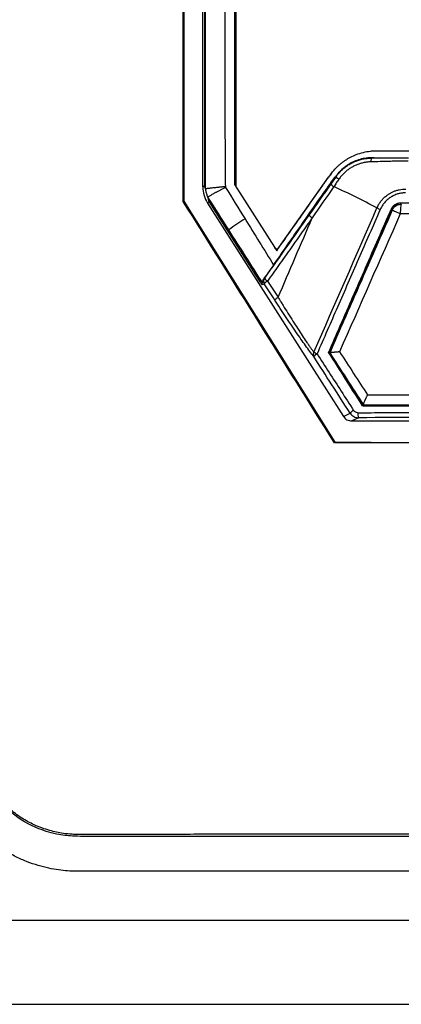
# Model space of a CAD drawing. Header units: millimetres. Extents: x 155400 to 158181, y 110534 to 115156.
# Tile 67 of 121: x 157010 to 157048, y 113032 to 113130. Entities that reach past the tile are written whole.
import ezdxf

# ---------------------------------------------------------------- set-up
doc = ezdxf.new("R2010")
doc.units = ezdxf.units.MM

msp = doc.modelspace()

# ---------------------------------------------------------------- linework, layer by layer
at = {"color": 7, "linetype": 'Continuous', "lineweight": 25}
for p, q in [((157026.375, 113223.392), (157026.375, 113112.121)), ((157028.258, 113113.548), (157028.258, 113221.023)), ((157028.415, 113220.589), (157028.424, 113113.692)), ((157031.571, 113113.661), (157031.57, 113218.901)), ((157031.432, 113113.811), (157035.648, 113107.168)), ((157035.858, 113107.478), (157040.831, 113114.517)), ((157041.547, 113114.584), (157041.584, 113114.583)), ((157028.258, 113113.548), (157028.424, 113113.692)), ((157031.571, 113113.606), (157031.571, 113113.661)), ((157031.571, 113113.661), (157031.571, 113113.661)), ((157026.375, 113112.121), (157026.302, 113112.1)), ((157028.893, 113112.084), (157028.726, 113111.941)), ((157028.726, 113111.941), (157042.315, 113090.6)), ((157034.066, 113103.962), (157028.893, 113112.084)), ((157035.858, 113107.465), (157035.858, 113107.478)), ((157034.066, 113103.962), (157034.188, 113103.769)), ((157034.421, 113104.423), (157034.364, 113104.397)), ((157034.41, 113103.87), (157034.188, 113103.769)), ((157040.845, 113096.952), (157040.83, 113096.975)), ((157044.255, 113091.667), (157044.237, 113091.667)), ((157042.315, 113090.6), (157042.988, 113090.924)), ((157043.835, 113090.462), (157043.16, 113090.137)), ((157043.16, 113090.137), (157097.989, 113090.137)), ((157041.464, 113088.002), (157041.43, 113087.941)), ((157132.57, 113040.157), (157009.054, 113040.157))]:
    msp.add_line(p, q, dxfattribs=at)
at = {"color": 7, "linetype": 'Continuous', "lineweight": 25, "flags": 128}
msp.add_lwpolyline([(157026.375, 113112.121), (157034.824, 113098.614), (157041.464, 113088.002)], dxfattribs=at)
at = {"color": 7, "linetype": 'Continuous', "lineweight": 25}
for centre, radius, start, end in [((157045.729, 113111.057), 5.997, 139.89166, 144.76258), ((157041.875, 113114.452), 1.009, 216.71437, 239.0019), ((157042.435, 113115.256), 1.085, 218.37092, 238.60872), ((157031.821, 113113.661), 0.25, 180.00113, 205.6742), ((157010.29, 113045.179), 75.131, 61.90018, 65.57643), ((157048.717, 113117.522), 6.786, 243.39635, 246.44714), ((157043.862, 113091.697), 21.858, 121.37669, 126.51155), ((157039.879, 113111.575), 1.307, 219.77485, 238.79499), ((157035.654, 113107.622), 0.25, 212.41536, 324.75528), ((157034.832, 113104.138), 0.5, 145.16675, 212.37611), ((157035.281, 113103.148), 1.131, 118.74175, 140.39853), ((157035.296, 113105.082), 1.094, 216.97581, 239.31574), ((157039.726, 113096.785), 0.425, 146.97535, 206.97614), ((157041.474, 113100.951), 4.462, 241.8596, 246.41955), ((157040.366, 113095.651), 1.387, 119.21858, 137.27225), ((157044.142, 113089.778), 1.627, 119.57772, 135.1934), ((157044.793, 113090.849), 1.033, 173.66211, 201.99567)]:
    msp.add_arc(centre, radius, start, end, dxfattribs=at)
for points, knots in [([(157070.812, 113045.076), (157063.025, 113045.076), (157055.34, 113045.076), (157043.698, 113045.076), (157039.799, 113045.076), (157031.913, 113045.076), (157027.928, 113045.076), (157021.841, 113045.076), (157019.281, 113045.076), (157016.686, 113045.076), (157015.905, 113045.076), (157015.646, 113045.074), (157015.101, 113045.091), (157014.817, 113045.107), (157013.926, 113045.189), (157013.28, 113045.285), (157011.893, 113045.612), (157011.152, 113045.843), (157010.031, 113046.311), (157009.658, 113046.486), (157008.928, 113046.868), (157008.573, 113047.075), (157007.892, 113047.512), (157007.568, 113047.741), (157006.96, 113048.208), (157006.676, 113048.446), (157005.884, 113049.161), (157005.438, 113049.636), (157004.865, 113050.321), (157004.69, 113050.545), (157004.366, 113050.983), (157004.22, 113051.197), (157002.957, 113053.09), (157001.906, 113054.666), (156999.875, 113057.71), (156998.893, 113059.182), (156996.957, 113062.084), (156996.003, 113063.512), (156994.095, 113066.373), (156993.14, 113067.804), (156991.198, 113070.714), (156990.211, 113072.195), (156988.929, 113074.115), (156988.681, 113074.524), (156988.218, 113075.394), (156988.003, 113075.856), (156987.617, 113076.821), (156987.447, 113077.325), (156987.165, 113078.358), (156987.053, 113078.887), (156986.891, 113079.948), (156986.842, 113080.479), (156986.812, 113081.262), (156986.812, 113081.52), (156986.812, 113082.035), (156986.812, 113083.323), (156986.812, 113088.731), (156986.812, 113102.122), (156986.812, 113130.963), (156986.812, 113155.681), (156986.812, 113238.075), (156986.812, 113303.994), (156986.812, 113369.913)], [0, 0, 0, 0, 0.0625, 0.0625, 0.09375, 0.09375, 0.125, 0.125, 0.140625, 0.144531, 0.144531, 0.146484, 0.146484, 0.148438, 0.148438, 0.152344, 0.152344, 0.15625, 0.15625, 0.158203, 0.158203, 0.160156, 0.160156, 0.162109, 0.162109, 0.164063, 0.164063, 0.167969, 0.167969, 0.169922, 0.169922, 0.171875, 0.171875, 0.1875, 0.1875, 0.203125, 0.203125, 0.21875, 0.21875, 0.234375, 0.234375, 0.25, 0.25, 0.253906, 0.253906, 0.257813, 0.257813, 0.261719, 0.261719, 0.265625, 0.265625, 0.269531, 0.269531, 0.271484, 0.271484, 0.273438, 0.28125, 0.3125, 0.375, 0.5, 0.5, 1, 1, 1, 1]), ([(157070.812, 113048.795), (157069.179, 113048.795), (157065.919, 113048.795), (157061.037, 113048.794), (157056.169, 113048.793), (157051.304, 113048.791), (157046.008, 113048.789), (157040.299, 113048.786), (157034.191, 113048.783), (157028.119, 113048.778), (157023.573, 113048.774), (157020.54, 113048.772), (157019.016, 113048.77), (157017.494, 113048.768), (157016.393, 113048.769), (157015.628, 113048.766), (157015.071, 113048.783), (157014.141, 113048.875), (157012.854, 113049.146), (157011.455, 113049.661), (157010.099, 113050.4), (157008.899, 113051.294), (157008.053, 113052.142), (157007.517, 113052.794), (157007.18, 113053.248), (157006.834, 113053.775), (157006.453, 113054.343), (157005.925, 113055.135), (157005.147, 113056.302), (157004.007, 113058.01), (157002.005, 113061.012), (156999.241, 113065.154), (156996.676, 113068.999), (156994.961, 113071.569), (156994.106, 113072.851), (156993.253, 113074.129), (156992.589, 113075.126), (156992.133, 113075.806), (156991.894, 113076.171), (156991.696, 113076.502), (156991.516, 113076.83), (156991.351, 113077.159), (156991.201, 113077.485), (156991.066, 113077.807), (156990.806, 113078.486), (156990.495, 113079.577), (156990.336, 113080.763), (156990.309, 113081.656), (156990.313, 113082.17), (156990.312, 113082.65), (156990.312, 113083.421), (156990.312, 113084.91), (156990.312, 113088.261), (156990.312, 113095.127), (156990.312, 113105.141), (156990.312, 113117.157), (156990.312, 113133.179), (156990.312, 113153.204), (156990.312, 113174.147), (156990.312, 113192.004), (156990.312, 113206.777), (156990.312, 113221.551), (156990.312, 113236.326), (156990.312, 113251.103), (156990.312, 113265.881), (156990.312, 113280.659), (156990.312, 113295.439), (156990.312, 113310.219), (156990.312, 113325.001), (156990.312, 113339.784), (156990.312, 113354.567), (156990.312, 113364.423), (156990.312, 113369.351)], [0, 0, 0, 0, 0.012688, 0.025317, 0.037911, 0.050497, 0.063101, 0.07904, 0.094839, 0.110545, 0.126202, 0.130156, 0.134103, 0.138043, 0.141978, 0.142652, 0.143991, 0.1463, 0.149907, 0.154174, 0.157833, 0.161868, 0.165756, 0.167102, 0.16842, 0.170149, 0.171992, 0.173734, 0.177543, 0.182892, 0.189679, 0.20557, 0.221569, 0.225582, 0.22957, 0.233543, 0.237513, 0.238873, 0.23991, 0.240897, 0.241868, 0.242819, 0.24375, 0.244656, 0.245533, 0.249397, 0.253436, 0.254787, 0.256337, 0.257425, 0.258514, 0.262323, 0.268989, 0.284542, 0.31565, 0.346761, 0.377864, 0.44009, 0.502293, 0.540543, 0.578798, 0.617059, 0.655325, 0.693597, 0.731874, 0.770158, 0.808448, 0.846745, 0.885048, 0.923358, 0.961675, 1, 1, 1, 1]), ([(156972.812, 113367.855), (156972.812, 113350.425), (156972.812, 113332.83), (156972.812, 113297.412), (156972.812, 113279.587), (156972.812, 113225.94), (156972.812, 113189.946), (156972.812, 113136.345), (156972.812, 113118.543), (156972.812, 113096.442), (156972.812, 113089.823), (156972.812, 113082.123), (156972.812, 113078.691), (156972.812, 113077.456), (156972.812, 113077.181), (156972.812, 113077.041), (156972.817, 113076.654), (156972.829, 113076.431), (156972.862, 113076.018), (156972.883, 113075.825), (156972.931, 113075.456), (156972.958, 113075.28), (156973.05, 113074.771), (156973.123, 113074.456), (156973.29, 113073.844), (156973.384, 113073.548), (156973.598, 113072.962), (156973.718, 113072.672), (156973.992, 113072.084), (156974.145, 113071.786), (156974.419, 113071.315), (156974.518, 113071.153), (156974.684, 113070.899), (156974.743, 113070.812), (156974.859, 113070.639), (156975.148, 113070.206), (156975.902, 113069.077), (156976.604, 113068.026), (156978.955, 113064.504), (156980.873, 113061.632), (156984.735, 113055.848), (156986.677, 113052.939), (156990.531, 113047.168), (156992.44, 113044.308), (156995.244, 113040.11), (156996.284, 113038.552), (156997.309, 113037.018), (156997.536, 113036.677), (156997.649, 113036.511), (156997.989, 113036.046), (156998.215, 113035.771), (156998.901, 113035.002), (156999.368, 113034.57), (157000.342, 113033.801), (157000.848, 113033.464), (157001.928, 113032.868), (157002.499, 113032.609), (157003.449, 113032.28), (157003.781, 113032.18), (157004.495, 113032.005), (157004.875, 113031.93), (157005.517, 113031.843), (157005.743, 113031.819), (157006.231, 113031.782), (157006.496, 113031.771), (157007.403, 113031.77), (157008.013, 113031.771), (157018.379, 113031.771), (157028.547, 113031.771), (157049.417, 113031.771), (157060.114, 113031.771), (157070.812, 113031.771)], [0, 0, 0, 0, 0.125, 0.125, 0.25, 0.25, 0.5, 0.5, 0.625, 0.625, 0.65625, 0.671875, 0.679688, 0.680664, 0.680664, 0.681641, 0.681641, 0.683594, 0.683594, 0.685547, 0.685547, 0.6875, 0.6875, 0.691406, 0.691406, 0.695313, 0.695313, 0.699219, 0.699219, 0.703125, 0.703125, 0.705078, 0.705078, 0.706055, 0.706055, 0.707031, 0.710938, 0.71875, 0.71875, 0.75, 0.75, 0.78125, 0.78125, 0.8125, 0.8125, 0.828125, 0.830078, 0.830078, 0.832031, 0.832031, 0.835938, 0.835938, 0.84375, 0.84375, 0.851563, 0.851563, 0.859375, 0.859375, 0.863281, 0.863281, 0.867188, 0.867188, 0.869141, 0.869141, 0.871094, 0.871094, 0.875, 0.875, 0.9375, 0.9375, 1, 1, 1, 1]), ([(157026.302, 113112.1), (157026.3, 113114.755), (157026.297, 113120.064), (157026.291, 113128.028), (157026.286, 113135.991), (157026.282, 113143.952), (157026.278, 113151.912), (157026.274, 113159.871), (157026.271, 113167.828), (157026.268, 113175.785), (157026.265, 113183.741), (157026.263, 113191.696), (157026.261, 113199.65), (157026.259, 113207.604), (157026.258, 113215.557), (157026.258, 113220.859), (157026.258, 113223.509)], [0, 0, 0, 0, 0.071485, 0.142957, 0.214419, 0.285871, 0.357313, 0.428746, 0.500172, 0.571591, 0.643003, 0.71441, 0.785812, 0.857211, 0.928607, 1, 1, 1, 1]), ([(157028.539, 113113.354), (157028.539, 113114.47), (157028.539, 113115.587), (157028.538, 113117.819), (157028.538, 113118.936), (157028.538, 113122.285), (157028.538, 113124.518), (157028.537, 113131.216), (157028.537, 113135.681), (157028.536, 113149.078), (157028.535, 113158.009), (157028.533, 113184.802), (157028.531, 113202.664), (157028.53, 113220.526)], [0, 0, 0, 0, 0.03125, 0.03125, 0.0625, 0.0625, 0.125, 0.125, 0.25, 0.25, 0.5, 0.5, 1, 1, 1, 1]), ([(157030.393, 113220.52), (157030.406, 113211.153), (157030.431, 113193.329), (157030.445, 113166.595), (157030.442, 113145.663), (157030.45, 113130.513), (157030.461, 113122.939), (157030.478, 113118.261), (157030.496, 113115.587), (157030.507, 113114.251), (157030.512, 113113.582)], [0, 0, 0, 0, 0.262789, 0.4999996, 0.7499995, 0.8499994, 0.9249993, 0.9624994, 0.9812255, 1, 1, 1, 1]), ([(157031.42, 113219.62), (157031.421, 113210.546), (157031.423, 113192.911), (157031.425, 113170.868), (157031.427, 113153.489), (157031.428, 113141.476), (157031.43, 113131.336), (157031.43, 113123.731), (157031.431, 113118.11), (157031.431, 113115.024), (157031.432, 113113.811)], [0, 0, 0, 0, 0.2572637, 0.5000023, 0.6250037, 0.750005, 0.8406302, 0.9125043, 0.9656276, 1, 1, 1, 1]), ([(157031.57, 113218.846), (157031.57, 113201.306), (157031.57, 113183.766), (157031.57, 113157.456), (157031.57, 113148.686), (157031.57, 113135.531), (157031.571, 113131.146), (157031.571, 113124.569), (157031.571, 113122.376), (157031.571, 113119.087), (157031.571, 113117.991), (157031.571, 113115.798), (157031.571, 113114.702), (157031.571, 113113.606)], [0, 0, 0, 0, 0.5, 0.5, 0.75, 0.75, 0.875, 0.875, 0.9375, 0.9375, 0.96875, 0.96875, 1, 1, 1, 1]), ([(157041.014, 113114.765), (157041.06, 113114.829), (157041.155, 113114.959), (157041.309, 113115.15), (157041.475, 113115.339), (157041.656, 113115.527), (157041.851, 113115.711), (157042.06, 113115.891), (157042.284, 113116.065), (157042.523, 113116.232), (157042.777, 113116.391), (157043.131, 113116.587), (157043.638, 113116.817), (157044.301, 113117.026), (157044.934, 113117.138), (157045.385, 113117.172), (157045.597, 113117.175), (157045.659, 113117.176)], [0, 0, 0, 0, 0.043586, 0.088603, 0.135052, 0.182932, 0.232245, 0.28299, 0.335167, 0.388776, 0.443817, 0.50029, 0.612027, 0.750527, 0.882916, 0.96609, 1, 1, 1, 1]), ([(157045.659, 113117.176), (157046.484, 113117.177), (157048.135, 113117.179), (157050.614, 113117.181), (157053.096, 113117.184), (157055.582, 113117.186), (157058.072, 113117.187), (157060.566, 113117.189), (157063.064, 113117.19), (157065.565, 113117.19), (157068.07, 113117.191), (157071.13, 113117.191), (157074.741, 113117.191), (157078.901, 113117.189), (157083.056, 113117.187), (157087.206, 113117.184), (157091.35, 113117.18), (157094.111, 113117.177), (157095.49, 113117.176)], [0, 0, 0, 0, 0.049692, 0.099451, 0.149279, 0.199175, 0.249142, 0.299179, 0.349289, 0.39947, 0.449726, 0.500055, 0.583623, 0.667088, 0.750454, 0.833725, 0.916906, 1, 1, 1, 1]), ([(157046.047, 113116.387), (157045.629, 113116.471), (157045.198, 113116.494), (157044.347, 113116.416), (157043.928, 113116.315), (157043.134, 113115.997), (157042.76, 113115.78), (157042.089, 113115.249), (157041.793, 113114.934), (157041.547, 113114.584)], [0, 0, 0, 0, 0.25, 0.25, 0.5, 0.5, 0.75, 0.75, 1, 1, 1, 1]), ([(157041.584, 113114.583), (157041.626, 113114.641), (157041.71, 113114.756), (157041.845, 113114.92), (157041.988, 113115.078), (157042.138, 113115.229), (157042.295, 113115.372), (157042.458, 113115.507), (157042.628, 113115.634), (157042.803, 113115.752), (157042.984, 113115.862), (157043.236, 113115.999), (157043.564, 113116.146), (157043.97, 113116.283), (157044.377, 113116.376), (157044.782, 113116.432), (157045.049, 113116.438), (157045.181, 113116.44)], [0, 0, 0, 0, 0.050102, 0.100184, 0.150248, 0.200295, 0.250328, 0.300348, 0.350357, 0.400357, 0.450349, 0.500336, 0.604302, 0.706224, 0.806128, 0.904043, 1, 1, 1, 1]), ([(157045.042, 113116.059), (157044.979, 113116.056), (157044.854, 113116.051), (157044.667, 113116.031), (157044.482, 113116.003), (157044.298, 113115.967), (157044.117, 113115.922), (157043.94, 113115.868), (157043.765, 113115.807), (157043.595, 113115.739), (157043.428, 113115.663), (157043.208, 113115.55), (157042.939, 113115.388), (157042.634, 113115.163), (157042.352, 113114.91), (157042.094, 113114.635), (157041.944, 113114.432), (157041.87, 113114.33)], [0, 0, 0, 0, 0.051399, 0.102456, 0.153195, 0.203645, 0.253834, 0.303783, 0.353369, 0.402545, 0.451325, 0.499719, 0.600841, 0.701197, 0.801032, 0.900563, 1, 1, 1, 1]), ([(157045.181, 113116.44), (157045.15, 113116.438), (157045.118, 113116.399), (157045.068, 113116.262), (157045.05, 113116.165), (157045.042, 113116.059)], [0, 0, 0, 0, 0.5, 0.5, 1, 1, 1, 1]), ([(157048.789, 113116.132), (157048.684, 113116.132), (157048.475, 113116.132), (157048.161, 113116.13), (157047.846, 113116.127), (157047.531, 113116.123), (157047.213, 113116.118), (157046.697, 113116.107), (157045.972, 113116.089), (157045.356, 113116.069), (157045.042, 113116.059)], [0, 0, 0, 0, 0.082291, 0.16447, 0.247225, 0.330844, 0.415001, 0.500268, 0.744803, 1, 1, 1, 1]), ([(157048.837, 113116.418), (157048.215, 113116.42), (157046.972, 113116.425), (157045.769, 113116.433), (157045.168, 113116.437)], [0, 0, 0, 0, 0.500542, 1, 1, 1, 1]), ([(157035.648, 113107.168), (157036.074, 113107.77), (157036.969, 113109.036), (157038.31, 113110.936), (157039.338, 113112.391), (157040.008, 113113.341), (157040.455, 113113.974), (157040.79, 113114.449), (157041.014, 113114.765)], [0, 0, 0, 0, 0.23808, 0.500053, 0.750096, 0.81261, 0.875103, 1, 1, 1, 1]), ([(157035.343, 113105.742), (157036.356, 113107.216), (157037.375, 113108.691), (157038.91, 113110.897), (157039.424, 113111.632), (157040.193, 113112.73), (157040.449, 113113.093), (157040.854, 113113.668), (157040.99, 113113.862), (157041.255, 113114.24), (157041.384, 113114.424), (157041.513, 113114.608)], [0, 0, 0, 0, 0.5, 0.5, 0.75, 0.75, 0.875, 0.875, 0.9375, 0.9375, 1, 1, 1, 1]), ([(157041.87, 113114.33), (157041.784, 113114.207), (157041.612, 113113.96), (157041.441, 113113.711), (157041.356, 113113.587)], [0, 0, 0, 0, 0.4983144, 1, 1, 1, 1]), ([(157028.258, 113113.544), (157028.258, 113113.265), (157028.298, 113112.981), (157028.458, 113112.436), (157028.577, 113112.175), (157028.726, 113111.941)], [0, 0, 0, 0, 0.5, 0.5, 1, 1, 1, 1]), ([(157028.776, 113112.527), (157028.753, 113112.579), (157028.707, 113112.685), (157028.65, 113112.849), (157028.602, 113113.015), (157028.563, 113113.183), (157028.545, 113113.297), (157028.537, 113113.354)], [0, 0, 0, 0, 0.1998717, 0.3998073, 0.599807, 0.7998712, 1, 1, 1, 1]), ([(157030.512, 113113.582), (157030.469, 113113.576), (157030.377, 113113.565), (157030.231, 113113.549), (157030.072, 113113.532), (157029.901, 113113.514), (157029.72, 113113.495), (157029.532, 113113.476), (157029.342, 113113.457), (157029.163, 113113.438), (157029.001, 113113.421), (157028.857, 113113.404), (157028.734, 113113.389), (157028.636, 113113.375), (157028.567, 113113.363), (157028.548, 113113.357), (157028.539, 113113.354)], [0, 0, 0, 0, 0.044046, 0.09315, 0.147512, 0.207286, 0.27255, 0.343271, 0.419281, 0.500238, 0.576741, 0.656998, 0.740322, 0.825891, 0.912776, 1, 1, 1, 1]), ([(157030.535, 113113.502), (157030.491, 113113.481), (157030.402, 113113.438), (157030.27, 113113.373), (157030.139, 113113.306), (157030.01, 113113.24), (157029.883, 113113.173), (157029.76, 113113.108), (157029.642, 113113.044), (157029.53, 113112.983), (157029.425, 113112.925), (157029.303, 113112.856), (157029.172, 113112.781), (157029.041, 113112.704), (157028.934, 113112.639), (157028.854, 113112.588), (157028.799, 113112.55), (157028.784, 113112.537), (157028.777, 113112.53)], [0, 0, 0, 0, 0.049014, 0.098635, 0.148732, 0.199163, 0.249779, 0.300427, 0.350952, 0.401202, 0.451026, 0.500282, 0.584488, 0.669232, 0.753819, 0.837563, 0.919817, 1, 1, 1, 1]), ([(157030.512, 113113.582), (157030.515, 113113.568), (157030.522, 113113.541), (157030.531, 113113.515), (157030.535, 113113.502)], [0, 0, 0, 0, 0.500026, 1, 1, 1, 1]), ([(157045.678, 113111.454), (157045.703, 113111.51), (157045.754, 113111.62), (157045.842, 113111.781), (157045.938, 113111.935), (157046.043, 113112.084), (157046.156, 113112.226), (157046.277, 113112.361), (157046.406, 113112.49), (157046.543, 113112.611), (157046.686, 113112.724), (157046.862, 113112.847), (157047.077, 113112.975), (157047.337, 113113.1), (157047.617, 113113.204), (157047.916, 113113.282), (157048.23, 113113.334), (157048.446, 113113.342), (157048.555, 113113.345)], [0, 0, 0, 0, 0.049878, 0.100056, 0.150038, 0.199759, 0.249391, 0.299115, 0.349064, 0.399253, 0.449322, 0.499347, 0.576283, 0.655554, 0.73722, 0.822025, 0.910014, 1, 1, 1, 1]), ([(157048.536, 113112.965), (157048.482, 113112.964), (157048.375, 113112.962), (157048.216, 113112.947), (157048.057, 113112.924), (157047.9, 113112.891), (157047.668, 113112.828), (157047.368, 113112.713), (157047.019, 113112.517), (157046.7, 113112.273), (157046.451, 113112.017), (157046.262, 113111.77), (157046.119, 113111.543), (157046.043, 113111.382), (157046.005, 113111.301)], [0, 0, 0, 0, 0.050332, 0.100421, 0.150436, 0.200543, 0.250912, 0.375837, 0.500752, 0.625637, 0.750448, 0.833814, 0.916737, 1, 1, 1, 1]), ([(157048.108, 113111.928), (157048.005, 113111.92), (157047.902, 113111.913), (157047.704, 113111.857), (157047.608, 113111.81), (157047.435, 113111.697), (157047.354, 113111.629), (157047.221, 113111.467), (157047.17, 113111.375), (157047.123, 113111.281)], [0, 0, 0, 0, 0.25, 0.25, 0.5, 0.5, 0.75, 0.75, 1, 1, 1, 1]), ([(157047.125, 113111.365), (157047.138, 113111.394), (157047.166, 113111.452), (157047.217, 113111.534), (157047.286, 113111.623), (157047.376, 113111.715), (157047.49, 113111.803), (157047.616, 113111.873), (157047.751, 113111.924), (157047.893, 113111.957), (157047.989, 113111.962), (157048.037, 113111.964)], [0, 0, 0, 0, 0.0833904, 0.1665975, 0.2504135, 0.3749544, 0.4993465, 0.6237411, 0.7489781, 0.874785, 1, 1, 1, 1]), ([(157047.212, 113111.239), (157047.226, 113111.268), (157047.253, 113111.326), (157047.304, 113111.407), (157047.361, 113111.482), (157047.425, 113111.551), (157047.497, 113111.614), (157047.6, 113111.689), (157047.74, 113111.763), (157047.922, 113111.819), (157048.048, 113111.826), (157048.112, 113111.829)], [0, 0, 0, 0, 0.0848098, 0.1680354, 0.2504589, 0.3328851, 0.416119, 0.5009425, 0.6683478, 0.8325809, 1, 1, 1, 1]), ([(157048.112, 113111.828), (157048.098, 113111.815), (157048.084, 113111.776), (157048.059, 113111.664), (157048.048, 113111.59), (157048.021, 113111.322), (157048.01, 113111.085), (157048.01, 113110.849)], [0, 0, 0, 0, 0.25, 0.25, 0.5, 0.5, 1, 1, 1, 1]), ([(157048.037, 113111.964), (157048.52, 113111.965), (157049.485, 113111.969), (157050.934, 113111.973), (157052.385, 113111.977), (157053.836, 113111.981), (157055.288, 113111.985), (157056.742, 113111.988), (157058.196, 113111.991), (157059.65, 113111.993), (157061.106, 113111.996), (157062.561, 113111.998), (157064.018, 113111.999), (157065.474, 113112), (157066.931, 113112.001), (157068.388, 113112.002), (157069.846, 113112.002), (157071.303, 113112.002), (157072.76, 113112.002), (157074.217, 113112.001), (157075.674, 113112), (157077.131, 113111.999), (157078.587, 113111.998), (157080.043, 113111.996), (157081.498, 113111.993), (157082.953, 113111.991), (157084.407, 113111.988), (157085.86, 113111.985), (157087.313, 113111.981), (157088.764, 113111.977), (157090.215, 113111.973), (157091.664, 113111.969), (157092.629, 113111.965), (157093.112, 113111.964)], [0, 0, 0, 0, 0.032257, 0.064514, 0.096772, 0.129029, 0.161286, 0.193544, 0.225801, 0.258059, 0.290316, 0.322574, 0.354832, 0.38709, 0.419348, 0.451606, 0.483864, 0.516122, 0.54838, 0.580639, 0.612897, 0.645155, 0.677414, 0.709672, 0.74193, 0.774189, 0.806447, 0.838706, 0.870965, 0.903223, 0.935482, 0.967741, 1, 1, 1, 1]), ([(157093.04, 113111.912), (157089.311, 113111.918), (157085.575, 113111.922), (157078.089, 113111.93), (157074.339, 113111.933), (157066.828, 113111.936), (157063.075, 113111.935), (157055.576, 113111.932), (157051.837, 113111.93), (157048.108, 113111.928)], [0, 0, 0, 0, 0.25, 0.25, 0.5, 0.5, 0.75, 0.75, 1, 1, 1, 1]), ([(157046.005, 113111.301), (157045.641, 113110.47), (157044.919, 113108.818), (157043.843, 113106.359), (157042.782, 113103.934), (157041.737, 113101.545), (157040.708, 113099.191), (157040.027, 113097.634), (157039.689, 113096.861)], [0, 0, 0, 0, 0.172711, 0.343003, 0.510878, 0.676335, 0.839376, 1, 1, 1, 1]), ([(157040.83, 113096.975), (157041.235, 113097.9), (157042.051, 113099.766), (157043.287, 113102.592), (157044.546, 113105.47), (157045.827, 113108.4), (157046.69, 113110.371), (157047.125, 113111.365)], [0, 0, 0, 0, 0.192846, 0.389269, 0.589268, 0.792845, 1, 1, 1, 1]), ([(157047.214, 113111.239), (157046.742, 113110.164), (157045.826, 113108.077), (157044.493, 113105.037), (157043.241, 113102.179), (157042.07, 113099.504), (157041.317, 113097.782), (157040.953, 113096.951)], [0, 0, 0, 0, 0.225599, 0.438398, 0.638398, 0.825598, 1, 1, 1, 1]), ([(157048.01, 113110.849), (157047.794, 113110.944), (157047.588, 113111.039), (157047.37, 113111.146), (157047.313, 113111.175), (157047.234, 113111.219), (157047.212, 113111.234), (157047.214, 113111.239)], [0, 0, 0, 0, 0.5, 0.5, 0.75, 0.75, 1, 1, 1, 1]), ([(157093.139, 113110.832), (157091.267, 113110.835), (157089.392, 113110.838), (157085.637, 113110.843), (157079.997, 113110.85), (157074.344, 113110.854), (157066.806, 113110.857), (157061.152, 113110.857), (157055.512, 113110.855), (157051.757, 113110.852), (157049.882, 113110.851), (157048.01, 113110.849)], [0, 0, 0, 0, 0.125, 0.125, 0.25, 0.5, 0.5, 0.75, 0.875, 0.875, 1, 1, 1, 1]), ([(157039.201, 113110.457), (157038.824, 113109.922), (157038.072, 113108.858), (157036.95, 113107.271), (157035.84, 113105.7), (157035.104, 113104.659), (157034.737, 113104.14)], [0, 0, 0, 0, 0.2537078, 0.5049432, 0.7537071, 1, 1, 1, 1]), ([(157035.858, 113107.425), (157035.81, 113107.358), (157035.73, 113107.317), (157035.566, 113107.321), (157035.487, 113107.365), (157035.443, 113107.435)], [0, 0, 0, 0, 0.5, 0.5, 1, 1, 1, 1]), ([(157035.343, 113105.742), (157035.319, 113105.709), (157035.273, 113105.642), (157035.203, 113105.544), (157035.135, 113105.448), (157035.044, 113105.32), (157034.932, 113105.164), (157034.802, 113104.984), (157034.679, 113104.815), (157034.563, 113104.659), (157034.456, 113104.517), (157034.395, 113104.437), (157034.364, 113104.397)], [0, 0, 0, 0, 0.063096, 0.125608, 0.187706, 0.249556, 0.375544, 0.499769, 0.624929, 0.748573, 0.874817, 1, 1, 1, 1]), ([(157034.188, 113103.769), (157034.187, 113103.772), (157034.183, 113103.778), (157034.18, 113103.784), (157034.177, 113103.792), (157034.175, 113103.799), (157034.173, 113103.807), (157034.172, 113103.815), (157034.171, 113103.823), (157034.171, 113103.832), (157034.171, 113103.841), (157034.172, 113103.85), (157034.174, 113103.859), (157034.176, 113103.869), (157034.178, 113103.878), (157034.181, 113103.888), (157034.185, 113103.899), (157034.189, 113103.909), (157034.194, 113103.92), (157034.199, 113103.931), (157034.205, 113103.942), (157034.211, 113103.954), (157034.218, 113103.965), (157034.223, 113103.973), (157034.225, 113103.977)], [0, 0, 0, 0, 0.005264, 0.013085, 0.024397, 0.039501, 0.058516, 0.081503, 0.108495, 0.139512, 0.174567, 0.21367, 0.256827, 0.304043, 0.355322, 0.410666, 0.470079, 0.533562, 0.601117, 0.672744, 0.748445, 0.828221, 0.912072, 1, 1, 1, 1]), ([(157034.364, 113104.397), (157034.352, 113104.381), (157034.328, 113104.348), (157034.3, 113104.297), (157034.277, 113104.246), (157034.26, 113104.196), (157034.246, 113104.142), (157034.237, 113104.088), (157034.232, 113104.036), (157034.23, 113103.995), (157034.227, 113103.983), (157034.225, 113103.977)], [0, 0, 0, 0, 0.098545, 0.197665, 0.297434, 0.397927, 0.499213, 0.632776, 0.749788, 0.884, 1, 1, 1, 1]), ([(157035.791, 113102.51), (157035.705, 113102.452), (157035.615, 113102.388), (157035.491, 113102.287), (157035.46, 113102.253), (157035.46, 113102.24)], [0, 0, 0, 0, 0.5, 0.5, 1, 1, 1, 1]), ([(157039.347, 113096.592), (157039.227, 113096.745), (157039.099, 113096.913), (157038.827, 113097.279), (157038.682, 113097.476), (157038.235, 113098.098), (157037.916, 113098.554), (157037.408, 113099.294), (157037.235, 113099.549), (157036.888, 113100.064), (157036.713, 113100.326), (157036.183, 113101.126), (157035.824, 113101.675), (157035.46, 113102.24)], [0, 0, 0, 0, 0.125, 0.125, 0.25, 0.25, 0.5, 0.5, 0.625, 0.625, 0.75, 0.75, 1, 1, 1, 1]), ([(157035.792, 113102.51), (157035.802, 113102.492), (157035.843, 113102.422), (157035.939, 113102.267), (157036.093, 113102.014), (157036.379, 113101.547), (157036.782, 113100.895), (157037.266, 113100.129), (157037.743, 113099.386), (157038.191, 113098.703), (157038.552, 113098.166), (157038.823, 113097.774), (157039.02, 113097.494), (157039.203, 113097.239), (157039.314, 113097.09), (157039.369, 113097.016)], [0, 0, 0, 0, 0.008079, 0.031919, 0.071649, 0.125069, 0.24915, 0.379371, 0.498611, 0.627342, 0.748117, 0.813249, 0.876946, 0.939197, 1, 1, 1, 1]), ([(157041.933, 113097.053), (157041.892, 113097.05), (157041.811, 113097.043), (157041.698, 113097.033), (157041.597, 113097.023), (157041.506, 113097.015), (157041.427, 113097.007), (157041.358, 113097.001), (157041.299, 113096.996), (157041.224, 113096.989), (157041.14, 113096.979), (157041.056, 113096.969), (157040.998, 113096.961), (157040.96, 113096.954), (157040.956, 113096.952), (157040.954, 113096.951)], [0, 0, 0, 0, 0.082567, 0.159825, 0.231926, 0.2984, 0.359279, 0.414594, 0.464381, 0.508673, 0.61629, 0.718793, 0.816698, 0.910512, 1, 1, 1, 1]), ([(157039.689, 113096.861), (157040.089, 113096.241), (157040.894, 113094.991), (157042.111, 113093.101), (157042.928, 113091.832), (157043.339, 113091.193)], [0, 0, 0, 0, 0.328586, 0.661917, 1, 1, 1, 1]), ([(157040.841, 113096.942), (157041.411, 113096.06), (157041.981, 113095.178), (157042.552, 113094.297), (157042.837, 113093.856), (157043.122, 113093.415), (157043.408, 113092.974), (157043.693, 113092.534), (157043.979, 113092.093), (157044.265, 113091.652)], [0, 0, 0, 0, 0.0031629, 0.0031629, 0.0031629, 0.004744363, 0.004744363, 0.004744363, 0.006325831, 0.006325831, 0.006325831, 0.006325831]), ([(157040.954, 113096.951), (157041.498, 113096.11), (157042.618, 113094.376), (157043.741, 113092.643), (157044.319, 113091.752)], [0, 0, 0, 0, 0.4855324, 1, 1, 1, 1]), ([(157044.732, 113092.75), (157044.714, 113092.717), (157044.68, 113092.653), (157044.631, 113092.559), (157044.588, 113092.472), (157044.55, 113092.392), (157044.515, 113092.32), (157044.485, 113092.256), (157044.459, 113092.199), (157044.437, 113092.149), (157044.406, 113092.078), (157044.372, 113091.992), (157044.341, 113091.901), (157044.322, 113091.83), (157044.313, 113091.777), (157044.317, 113091.76), (157044.319, 113091.752)], [0, 0, 0, 0, 0.073695, 0.143115, 0.208533, 0.269516, 0.326047, 0.378149, 0.425844, 0.469155, 0.508109, 0.614815, 0.716926, 0.814966, 0.909442, 1, 1, 1, 1]), ([(157044.733, 113092.75), (157046.872, 113092.754), (157049.017, 113092.756), (157053.316, 113092.761), (157055.469, 113092.763), (157061.935, 113092.768), (157066.254, 113092.77), (157074.894, 113092.77), (157079.214, 113092.768), (157085.68, 113092.763), (157087.832, 113092.761), (157092.131, 113092.756), (157094.277, 113092.754), (157096.416, 113092.75)], [0, 0, 0, 0, 0.125, 0.125, 0.25, 0.25, 0.5, 0.5, 0.75, 0.75, 0.875, 0.875, 1, 1, 1, 1]), ([(157043.767, 113090.963), (157043.683, 113090.962), (157043.598, 113090.983), (157043.45, 113091.063), (157043.385, 113091.122), (157043.339, 113091.193)], [0, 0, 0, 0, 0.5, 0.5, 1, 1, 1, 1]), ([(157044.265, 113091.652), (157046.444, 113091.655), (157048.627, 113091.658), (157052.999, 113091.664), (157055.189, 113091.667), (157061.768, 113091.673), (157066.172, 113091.673), (157072.771, 113091.673), (157074.97, 113091.673), (157079.367, 113091.672), (157081.567, 113091.671), (157085.956, 113091.667), (157088.147, 113091.665), (157092.521, 113091.659), (157094.704, 113091.655), (157096.884, 113091.652)], [0, 0, 0, 0, 0.125, 0.125, 0.25, 0.25, 0.5, 0.5, 0.625, 0.625, 0.75, 0.75, 0.875, 0.875, 1, 1, 1, 1]), ([(157044.319, 113091.752), (157044.789, 113091.753), (157045.875, 113091.754), (157047.505, 113091.757), (157049.21, 113091.76), (157051.237, 113091.763), (157053.963, 113091.766), (157058.334, 113091.77), (157063.964, 113091.772), (157070.552, 113091.773), (157077.144, 113091.772), (157083.728, 113091.77), (157089.201, 113091.764), (157093.057, 113091.758), (157095.235, 113091.754), (157096.323, 113091.753), (157096.83, 113091.752)], [0, 0, 0, 0, 0.027031, 0.062415, 0.093612, 0.124805, 0.178575, 0.249576, 0.374467, 0.499573, 0.624698, 0.749823, 0.874945, 0.937485, 0.970859, 1, 1, 1, 1]), ([(157042.315, 113090.6), (157042.401, 113090.465), (157042.528, 113090.343), (157042.828, 113090.178), (157043, 113090.137), (157043.16, 113090.137)], [0, 0, 0, 0, 0.5, 0.5, 1, 1, 1, 1]), ([(157042.988, 113090.924), (157043.079, 113090.782), (157043.207, 113090.663), (157043.501, 113090.504), (157043.669, 113090.461), (157043.835, 113090.462)], [0, 0, 0, 0, 0.5, 0.5, 1, 1, 1, 1]), ([(157043.767, 113090.963), (157044.211, 113090.964), (157045.099, 113090.968), (157046.433, 113090.973), (157047.767, 113090.978), (157049.103, 113090.983), (157050.44, 113090.987), (157051.778, 113090.991), (157053.117, 113090.995), (157054.457, 113090.998), (157055.797, 113091.001), (157057.138, 113091.004), (157058.48, 113091.007), (157059.823, 113091.009), (157061.165, 113091.011), (157062.509, 113091.013), (157063.852, 113091.014), (157065.196, 113091.016), (157066.541, 113091.017), (157067.885, 113091.017), (157069.23, 113091.018), (157070.575, 113091.018), (157071.919, 113091.018), (157073.264, 113091.017), (157074.608, 113091.017), (157075.953, 113091.016), (157077.297, 113091.014), (157078.64, 113091.013), (157079.984, 113091.011), (157081.327, 113091.009), (157082.669, 113091.007), (157084.011, 113091.004), (157085.352, 113091.001), (157086.692, 113090.998), (157088.032, 113090.995), (157089.371, 113090.991), (157090.709, 113090.987), (157092.046, 113090.983), (157093.382, 113090.978), (157094.716, 113090.973), (157096.05, 113090.968), (157096.938, 113090.964), (157097.382, 113090.963)], [0, 0, 0, 0, 0.025, 0.05, 0.075, 0.1, 0.125, 0.15, 0.175, 0.2, 0.225, 0.25, 0.275, 0.3, 0.325, 0.35, 0.375, 0.4, 0.425, 0.45, 0.475, 0.5, 0.525, 0.55, 0.575, 0.6, 0.625, 0.65, 0.675, 0.7, 0.725, 0.75, 0.775, 0.8, 0.825, 0.85, 0.875, 0.9, 0.925, 0.95, 0.975, 1, 1, 1, 1]), ([(157097.314, 113090.462), (157092.882, 113090.48), (157088.43, 113090.494), (157079.515, 113090.512), (157075.049, 113090.517), (157066.1, 113090.517), (157061.633, 113090.512), (157052.719, 113090.494), (157048.268, 113090.48), (157043.835, 113090.462)], [0, 0, 0, 0, 0.25, 0.25, 0.5, 0.5, 0.75, 0.75, 1, 1, 1, 1]), ([(157099.719, 113087.941), (157098.1, 113087.939), (157094.862, 113087.935), (157090.005, 113087.931), (157085.147, 113087.928), (157080.29, 113087.925), (157075.432, 113087.924), (157070.575, 113087.924), (157065.717, 113087.924), (157060.859, 113087.926), (157056.002, 113087.928), (157051.144, 113087.931), (157046.287, 113087.935), (157043.049, 113087.939), (157041.43, 113087.941)], [0, 0, 0, 0, 0.08333, 0.166662, 0.249996, 0.33333, 0.416665, 0.5, 0.583336, 0.66667, 0.750005, 0.833338, 0.91667, 1, 1, 1, 1]), ([(157070.812, 113048.574), (157069.999, 113048.574), (157068.046, 113048.574), (157064.628, 113048.574), (157060.234, 113048.574), (157054.587, 113048.574), (157047.606, 113048.574), (157041.73, 113048.574), (157037.54, 113048.574), (157035.424, 113048.574), (157033.247, 113048.574), (157031.008, 113048.574), (157028.707, 113048.574), (157026.344, 113048.574), (157024.067, 113048.574), (157021.895, 113048.575), (157019.849, 113048.572), (157017.694, 113048.582), (157015.697, 113048.545), (157013.681, 113048.722), (157011.499, 113049.385), (157008.821, 113050.9), (157006.682, 113053.734), (157004.752, 113056.725), (157002.86, 113059.536), (157001.04, 113062.271), (156999.054, 113065.247), (156996.878, 113068.497), (156994.545, 113072.046), (156992.462, 113075), (156990.987, 113077.577), (156990.262, 113080.178), (156990.298, 113082.069), (156990.319, 113083.2)], [0, 0, 0, 0, 0.024379, 0.058511, 0.102394, 0.156028, 0.227677, 0.311558, 0.332069, 0.353197, 0.374942, 0.397303, 0.420281, 0.443875, 0.468085, 0.488515, 0.508945, 0.529376, 0.55309, 0.568781, 0.589749, 0.62105, 0.659045, 0.694415, 0.7281, 0.760489, 0.792878, 0.835292, 0.877706, 0.92012, 0.943623, 0.966293, 1, 1, 1, 1])]:
    msp.add_open_spline(points, degree=3, knots=knots, dxfattribs=at)
for points in [[(157041.067, 113113.849), (157040.337, 113112.814), (157039.606, 113111.778), (157038.876, 113110.741)], [(157041.584, 113114.583), (157041.412, 113114.338), (157041.239, 113114.093), (157041.067, 113113.849)], [(157028.258, 113113.548), (157028.258, 113113.547), (157028.258, 113113.545), (157028.258, 113113.544)], [(157028.424, 113113.692), (157028.424, 113113.69), (157028.424, 113113.688), (157028.424, 113113.687)], [(157028.424, 113113.687), (157028.425, 113113.552), (157028.463, 113113.441), (157028.537, 113113.354)], [(157028.537, 113113.354), (157028.537, 113113.354), (157028.538, 113113.353), (157028.539, 113113.354)], [(157030.535, 113113.502), (157031.187, 113112.451), (157031.834, 113111.405), (157032.482, 113110.358)], [(157041.356, 113113.587), (157040.639, 113112.546), (157039.922, 113111.504), (157039.201, 113110.457)], [(157041.43, 113087.941), (157036.385, 113095.994), (157031.342, 113104.047), (157026.302, 113112.1)], [(157028.777, 113112.53), (157028.777, 113112.53), (157028.776, 113112.528), (157028.776, 113112.527)], [(157028.776, 113112.527), (157028.778, 113112.351), (157028.817, 113112.202), (157028.893, 113112.084)], [(157030.857, 113109.265), (157030.164, 113110.353), (157029.471, 113111.442), (157028.777, 113112.53)], [(157039.369, 113097.016), (157041.471, 113101.827), (157043.574, 113106.64), (157045.678, 113111.454)], [(157047.123, 113111.281), (157045.025, 113106.501), (157042.931, 113101.722), (157040.841, 113096.942)], [(157048.01, 113110.849), (157045.979, 113106.251), (157043.952, 113101.652), (157041.933, 113097.053)], [(157032.482, 113110.358), (157033.434, 113108.819), (157034.387, 113107.28), (157035.343, 113105.742)], [(157038.876, 113110.741), (157037.39, 113108.633), (157035.906, 113106.527), (157034.421, 113104.423)], [(157035.791, 113102.51), (157036.925, 113105.16), (157038.062, 113107.809), (157039.201, 113110.457)], [(157034.225, 113103.977), (157033.103, 113105.74), (157031.98, 113107.502), (157030.857, 113109.265)], [(157034.737, 113104.14), (157035.088, 113103.597), (157035.439, 113103.055), (157035.791, 113102.51)], [(157035.46, 113102.24), (157035.11, 113102.783), (157034.76, 113103.327), (157034.41, 113103.87)], [(157041.933, 113097.053), (157042.865, 113095.619), (157043.798, 113094.185), (157044.733, 113092.75)], [(157042.988, 113090.924), (157041.775, 113092.815), (157040.561, 113094.704), (157039.347, 113096.592)], [(157044.237, 113091.667), (157043.596, 113092.665), (157042.956, 113093.663), (157042.316, 113094.66)], [(157041.464, 113088.002), (157060.871, 113087.988), (157080.278, 113087.988), (157099.685, 113088.002)]]:
    msp.add_open_spline(points, degree=3, dxfattribs=at)

doc.saveas('drawing.dxf')
